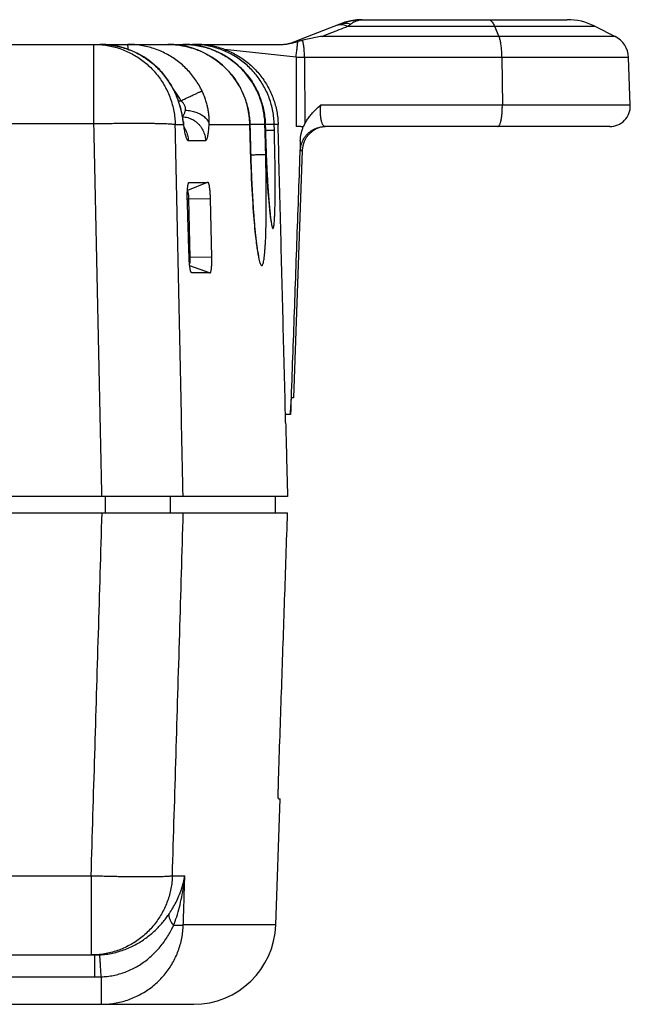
# Model space of a CAD drawing. Header units: inches. Extents: x 0 to 34, y 0 to 22.
# Tile 16 of 28: x 20.3 to 21, y 16 to 17.2. Entities that reach past the tile are written whole.
import ezdxf

# ---------------------------------------------------------------- set-up
doc = ezdxf.new("R2010")
doc.units = ezdxf.units.IN
doc.header["$LTSCALE"] = 1.87
doc.header["$MEASUREMENT"] = 0
doc.layers.get('0').update_dxf_attribs({"linetype": 'CONTINUOUS'})

msp = doc.modelspace()

# ---------------------------------------------------------------- linework, layer by layer
at = {"color": 7, "linetype": 'CONTINUOUS'}
for p, q in [((20.6684, 17.2175), (20.8468, 17.2175)), ((20.6794, 17.2251), (20.6719, 17.224)), ((20.6859, 17.2254), (20.6794, 17.2251)), ((20.6859, 17.2254), (20.9352, 17.2254)), ((20.8468, 17.2175), (20.8522, 17.2051)), ((20.9687, 17.2175), (20.9934, 17.2051)), ((20.9934, 17.2051), (20.637, 17.2051)), ((14.064, 17.1954), (20.5897, 17.1954)), ((20.3594, 17.0989), (20.3594, 17.1954)), ((20.5956, 17.196), (20.5958, 17.196)), ((20.6053, 17.1796), (20.5181, 17.1892)), ((20.6053, 17.1796), (20.6053, 17.0954)), ((21.01, 17.1793), (20.6155, 17.1794)), ((20.6155, 17.1794), (20.6161, 17.0989)), ((20.8558, 17.1794), (20.8563, 17.1213)), ((21.012, 17.1213), (21.01, 17.1793)), ((20.4621, 17.1267), (20.4651, 17.1267)), ((20.8563, 17.1213), (20.6349, 17.1213)), ((21.012, 17.1213), (20.8563, 17.1213)), ((14.1905, 17.0989), (20.3594, 17.0989)), ((20.4583, 17.098), (20.4681, 17.098)), ((20.4689, 17.0966), (20.4686, 17.0983)), ((20.4996, 17.098), (20.5491, 17.098)), ((20.5492, 17.0981), (20.5491, 17.098)), ((20.5504, 17.0542), (20.5492, 17.0981)), ((20.5674, 17.098), (20.5678, 17.098)), ((20.5679, 17.098), (20.5678, 17.098)), ((20.5678, 17.098), (20.568, 17.0908)), ((20.5681, 17.0908), (20.5679, 17.098)), ((20.5834, 17.098), (20.5787, 17.098)), ((20.5789, 17.0908), (20.5787, 17.098)), ((20.5681, 17.0912), (20.568, 17.0908)), ((20.5684, 17.0789), (20.5681, 17.0908)), ((20.987, 17.0954), (20.6406, 17.0954)), ((20.4742, 17.0782), (20.4951, 17.0782)), ((20.5502, 17.0608), (20.5501, 17.0608)), ((20.5696, 17.0489), (20.5691, 17.0602)), ((20.6126, 17.0664), (20.6021, 16.7654)), ((20.6107, 17.0664), (20.6126, 17.0664)), ((20.5701, 17.0389), (20.5696, 17.0489)), ((20.5706, 17.03), (20.5701, 17.0389)), ((20.4973, 17.0274), (20.473, 17.0175)), ((20.4748, 17.0274), (20.4973, 17.0274)), ((20.5711, 17.0222), (20.5706, 17.03)), ((20.5715, 17.0153), (20.5711, 17.0222)), ((20.572, 17.0091), (20.5715, 17.0153)), ((20.4746, 17.007), (20.4729, 17.007)), ((20.5008, 17.0073), (20.4746, 17.007)), ((20.4746, 17.007), (20.4762, 16.9362)), ((20.5008, 17.0073), (20.5024, 16.9364)), ((20.5724, 17.0036), (20.572, 17.0091)), ((20.5729, 16.9988), (20.5724, 17.0036)), ((20.5733, 16.9946), (20.5729, 16.9988)), ((20.5024, 16.9364), (20.4762, 16.9362)), ((20.4999, 16.9174), (20.4759, 16.9261)), ((20.4999, 16.9174), (20.478, 16.9174)), ((20.6021, 16.7654), (20.5998, 16.7654)), ((20.5985, 16.7451), (20.5924, 16.7451)), ((20.5949, 16.6454), (20.1119, 16.6454)), ((20.3733, 16.6254), (20.3733, 16.6454)), ((20.4524, 16.6254), (20.4524, 16.6454)), ((20.5799, 16.6454), (20.5798, 16.6254)), ((20.1121, 16.6254), (20.5949, 16.6254)), ((20.5806, 16.1239), (20.586, 16.2774)), ((20.5838, 16.2774), (20.586, 16.2774)), ((14.1903, 16.1839), (20.3559, 16.1839)), ((20.3559, 16.1839), (20.3559, 16.0874)), ((20.4548, 16.1839), (20.4699, 16.1839)), ((20.5806, 16.1239), (20.4681, 16.1239)), ((14.186, 16.0874), (20.3603, 16.0874)), ((20.3603, 16.0607), (20.3603, 16.0874)), ((19.1805, 16.0607), (20.3603, 16.0607)), ((20.3682, 16.0609), (20.3682, 16.0274)), ((18.9923, 16.0274), (20.4807, 16.0274))]:
    msp.add_line(p, q, dxfattribs=at)
for points in [[(20.6584, 17.2201), (20.6187, 17.2045), (20.6012, 17.1976)], [(20.6719, 17.224), (20.6647, 17.2223), (20.6584, 17.2201)], [(20.4571, 17.1387), (20.4537, 17.1451), (20.4493, 17.152), (20.4444, 17.1585), (20.439, 17.1646), (20.4331, 17.1702), (20.4268, 17.1754), (20.42, 17.18), (20.4129, 17.1841), (20.4055, 17.1875), (20.3978, 17.1904), (20.3899, 17.1926), (20.3819, 17.1942), (20.3737, 17.1951), (20.3665, 17.1954)], [(20.5492, 17.0981), (20.5487, 17.1054), (20.5475, 17.1136), (20.5457, 17.1216), (20.5432, 17.1295), (20.54, 17.1371), (20.5363, 17.1445), (20.5319, 17.1515), (20.527, 17.1581), (20.5216, 17.1643), (20.5157, 17.17), (20.5094, 17.1752), (20.5026, 17.1799), (20.4956, 17.184), (20.4882, 17.1875), (20.4805, 17.1903), (20.4727, 17.1926), (20.4647, 17.1942), (20.4565, 17.1951), (20.4493, 17.1954)], [(20.5679, 17.098), (20.5674, 17.1054), (20.5662, 17.1136), (20.5644, 17.1217), (20.5619, 17.1295), (20.5587, 17.1372), (20.555, 17.1445), (20.5507, 17.1515), (20.5458, 17.1581), (20.5404, 17.1643), (20.5345, 17.17), (20.5281, 17.1752), (20.5214, 17.1799), (20.5144, 17.184), (20.507, 17.1875), (20.4994, 17.1903), (20.4915, 17.1926), (20.4835, 17.1942), (20.4754, 17.1951), (20.4682, 17.1954)], [(20.6012, 17.1976), (20.5995, 17.197), (20.5974, 17.1964), (20.5958, 17.196)], [(20.4597, 17.1329), (20.459, 17.1345), (20.4578, 17.1372), (20.4571, 17.1387)], [(20.4681, 17.1012), (20.4677, 17.1042), (20.467, 17.1086), (20.466, 17.1132), (20.4648, 17.1181), (20.4632, 17.1233), (20.4614, 17.1286), (20.4599, 17.1325)], [(20.4686, 17.0983), (20.4683, 17.1001), (20.4682, 17.1012)], [(20.4699, 17.0915), (20.47, 17.0914), (20.47, 17.0914), (20.4699, 17.0916), (20.4698, 17.0921), (20.4696, 17.0929), (20.4694, 17.0939), (20.4691, 17.0951), (20.4689, 17.0966)], [(20.5691, 17.0602), (20.5686, 17.0724), (20.5684, 17.0789)], [(20.5599, 16.9382), (20.5599, 16.9382), (20.5599, 16.9383), (20.5598, 16.9386), (20.5597, 16.9391), (20.5596, 16.9398), (20.5594, 16.9406), (20.5592, 16.9416), (20.5589, 16.9428), (20.5587, 16.9442), (20.5584, 16.9457), (20.5581, 16.9475), (20.5579, 16.9493), (20.5576, 16.9514), (20.5573, 16.9536), (20.557, 16.956), (20.5566, 16.9586), (20.5563, 16.9614), (20.556, 16.9644), (20.5556, 16.9676), (20.5553, 16.971), (20.555, 16.9747), (20.5546, 16.9786), (20.5543, 16.9827), (20.5539, 16.9871), (20.5536, 16.9917), (20.5532, 16.9966), (20.5529, 17.0018), (20.5525, 17.0072), (20.5522, 17.013), (20.5518, 17.0191), (20.5515, 17.0254), (20.5512, 17.0321), (20.5509, 17.0391), (20.5507, 17.0465), (20.5504, 17.0542)], [(20.5751, 16.9802), (20.5751, 16.9802), (20.5751, 16.9804), (20.5751, 16.9806), (20.575, 16.9811), (20.5749, 16.9816), (20.5748, 16.9823), (20.5746, 16.9832), (20.5745, 16.9841), (20.5743, 16.9852), (20.5742, 16.9865), (20.574, 16.9878), (20.5738, 16.9893), (20.5736, 16.9909), (20.5735, 16.9927), (20.5733, 16.9946)]]:
    msp.add_lwpolyline(points, dxfattribs=at)
for centre, radius, start, end in [((20.9352, 17.1504), 0.075, 63.434, 90), ((20.98, 17.1783), 0.03, 2, 63.434), ((20.987, 17.1204), 0.025, 270, 2), ((20.6426, 17.0654), 0.03, 93.7533, 178), ((20.4807, 16.1274), 0.1, 270, 358)]:
    msp.add_arc(centre, radius, start, end, dxfattribs=at)
for points, knots in [([(20.637, 17.2051), (20.6405, 17.2065), (20.6475, 17.2092), (20.6579, 17.2134), (20.6649, 17.2161), (20.6684, 17.2175)], [0, 0, 0, 0, 0.333292, 0.666625, 1, 1, 1, 1]), ([(20.6545, 17.2186), (20.6551, 17.2188), (20.6566, 17.2192), (20.6588, 17.2196), (20.6612, 17.2196), (20.6636, 17.2192), (20.666, 17.2185), (20.6676, 17.2179), (20.6684, 17.2175)], [0, 0, 0, 0, 0.147262, 0.307516, 0.471535, 0.640897, 0.816794, 1, 1, 1, 1]), ([(20.6584, 17.2201), (20.6606, 17.2209), (20.665, 17.2225), (20.6719, 17.2241), (20.6789, 17.2251), (20.6836, 17.2254), (20.6859, 17.2254)], [0, 0, 0, 0, 0.246172, 0.501876, 0.759498, 1, 1, 1, 1]), ([(20.6589, 17.2203), (20.6594, 17.2205), (20.6606, 17.2208), (20.6626, 17.2212), (20.6648, 17.2213), (20.6672, 17.2212), (20.6695, 17.2208), (20.671, 17.2203), (20.6718, 17.22)], [0, 0, 0, 0, 0.111947, 0.283012, 0.456399, 0.633155, 0.814141, 1, 1, 1, 1]), ([(20.6684, 17.2175), (20.6688, 17.2178), (20.6696, 17.2184), (20.6707, 17.2192), (20.6715, 17.2198), (20.6718, 17.22)], [0, 0, 0, 0, 0.360993, 0.694237, 1, 1, 1, 1]), ([(20.6718, 17.22), (20.6729, 17.2209), (20.6752, 17.2224), (20.6788, 17.2241), (20.6824, 17.2251), (20.6848, 17.2254), (20.6859, 17.2254)], [0, 0, 0, 0, 0.272959, 0.534238, 0.786285, 1, 1, 1, 1]), ([(20.8395, 17.2254), (20.84, 17.2254), (20.8409, 17.2252), (20.8422, 17.2245), (20.8434, 17.2233), (20.8446, 17.2218), (20.8458, 17.2198), (20.8465, 17.2183), (20.8468, 17.2175)], [0, 0, 0, 0, 0.113417, 0.239295, 0.386736, 0.561104, 0.765149, 1, 1, 1, 1]), ([(20.8468, 17.2175), (20.8505, 17.2175), (20.8578, 17.2175), (20.8685, 17.2175), (20.879, 17.2175), (20.8891, 17.2175), (20.8988, 17.2175), (20.908, 17.2175), (20.9167, 17.2175), (20.9249, 17.2175), (20.9325, 17.2175), (20.9394, 17.2175), (20.9457, 17.2175), (20.9513, 17.2175), (20.9561, 17.2175), (20.9602, 17.2175), (20.9634, 17.2175), (20.966, 17.2175), (20.9673, 17.2175), (20.9686, 17.2175), (20.9686, 17.2175)], [0, 0, 0, 0, 0.090353, 0.178763, 0.264748, 0.347845, 0.427605, 0.503598, 0.575416, 0.642674, 0.705013, 0.762102, 0.813639, 0.85935, 0.898995, 0.932362, 0.959274, 0.979583, 0.993183, 1, 1, 1, 1]), ([(20.637, 17.2051), (20.6344, 17.2047), (20.6291, 17.2038), (20.6212, 17.2022), (20.616, 17.2009), (20.6135, 17.2003)], [0, 0, 0, 0, 0.336422, 0.669773, 1, 1, 1, 1]), ([(20.8558, 17.1794), (20.8558, 17.1804), (20.8558, 17.1825), (20.8556, 17.1857), (20.8554, 17.1887), (20.8552, 17.1917), (20.8548, 17.1945), (20.8544, 17.1971), (20.8539, 17.1994), (20.8534, 17.2016), (20.8529, 17.2035), (20.8524, 17.2046), (20.8522, 17.2051)], [0, 0, 0, 0, 0.122327, 0.242959, 0.360509, 0.4737, 0.581318, 0.682225, 0.775381, 0.859871, 0.934932, 1, 1, 1, 1]), ([(20.3594, 17.1954), (20.362, 17.1954), (20.3674, 17.1952), (20.3754, 17.1942), (20.3833, 17.1925), (20.391, 17.1903), (20.3985, 17.1873), (20.4058, 17.1838), (20.4127, 17.1797), (20.4193, 17.1751), (20.4255, 17.1699), (20.4313, 17.1642), (20.4366, 17.1581), (20.4414, 17.1515), (20.4456, 17.1446), (20.4493, 17.1374), (20.4524, 17.1298), (20.4548, 17.1221), (20.4566, 17.1142), (20.4578, 17.1061), (20.4582, 17.1007), (20.4583, 17.098)], [0, 0, 0, 0, 0.052307, 0.104642, 0.157007, 0.209405, 0.261838, 0.31431, 0.366822, 0.419376, 0.471974, 0.524617, 0.577307, 0.630043, 0.682821, 0.735637, 0.788484, 0.841354, 0.894238, 0.947124, 1, 1, 1, 1]), ([(20.3741, 17.1951), (20.3742, 17.1951), (20.3756, 17.195), (20.3771, 17.1948), (20.3783, 17.1947)], [0, 0, 0, 0, 0.102054, 1, 1, 1, 1]), ([(20.3822, 17.1941), (20.3823, 17.1941), (20.3832, 17.194), (20.3841, 17.1938), (20.385, 17.1937)], [0, 0, 0, 0, 0.088105, 1, 1, 1, 1]), ([(20.3906, 17.1924), (20.3931, 17.1918), (20.3982, 17.1903), (20.4057, 17.1875), (20.413, 17.1841), (20.42, 17.18), (20.4266, 17.1755), (20.4329, 17.1704), (20.4387, 17.1648), (20.4441, 17.1588), (20.4489, 17.1524), (20.4532, 17.1457), (20.4557, 17.141), (20.4569, 17.1386)], [0, 0, 0, 0, 0.08881, 0.180148, 0.271478, 0.362788, 0.45406, 0.545275, 0.636417, 0.727475, 0.818437, 0.909284, 1, 1, 1, 1]), ([(20.401, 17.1892), (20.401, 17.1898), (20.4009, 17.1909), (20.4008, 17.1924), (20.4007, 17.1937), (20.4006, 17.1946), (20.4005, 17.195), (20.4005, 17.1954), (20.4004, 17.1954)], [0, 0, 0, 0, 0.28767, 0.537095, 0.734592, 0.877944, 0.965872, 1, 1, 1, 1]), ([(20.4909, 17.1386), (20.4898, 17.141), (20.4873, 17.1457), (20.483, 17.1525), (20.4782, 17.1588), (20.4728, 17.1648), (20.467, 17.1704), (20.4608, 17.1754), (20.4542, 17.18), (20.4472, 17.184), (20.4399, 17.1875), (20.4323, 17.1903), (20.4245, 17.1926), (20.4166, 17.1942), (20.4085, 17.1952), (20.4031, 17.1954), (20.4004, 17.1954)], [0, 0, 0, 0, 0.070704, 0.141532, 0.212483, 0.283553, 0.354742, 0.426055, 0.497488, 0.569035, 0.640682, 0.712422, 0.784243, 0.856133, 0.928067, 1, 1, 1, 1]), ([(20.4569, 17.1951), (20.4571, 17.1951), (20.4586, 17.195), (20.4601, 17.1948), (20.4615, 17.1946)], [0, 0, 0, 0, 0.107117, 1, 1, 1, 1]), ([(20.465, 17.1941), (20.4652, 17.1941), (20.4664, 17.1939), (20.4677, 17.1937), (20.4689, 17.1934)], [0, 0, 0, 0, 0.094633, 1, 1, 1, 1]), ([(20.4665, 17.1938), (20.4666, 17.1941), (20.4669, 17.1946), (20.4672, 17.1951), (20.4674, 17.1952)], [0, 0, 0, 0, 0.565737, 1, 1, 1, 1]), ([(20.5674, 17.098), (20.5674, 17.1007), (20.567, 17.1061), (20.5658, 17.1142), (20.564, 17.1221), (20.5615, 17.1299), (20.5584, 17.1374), (20.5547, 17.1447), (20.5504, 17.1516), (20.5456, 17.1581), (20.5402, 17.1643), (20.5344, 17.1699), (20.5282, 17.1751), (20.5215, 17.1798), (20.5146, 17.1838), (20.5073, 17.1874), (20.4997, 17.1903), (20.4919, 17.1925), (20.484, 17.1942), (20.4761, 17.1952), (20.4708, 17.1954), (20.4682, 17.1954)], [0, 0, 0, 0, 0.052909, 0.10583, 0.158752, 0.211669, 0.264574, 0.317461, 0.370324, 0.423149, 0.475919, 0.528623, 0.581267, 0.633866, 0.686433, 0.738984, 0.791533, 0.844089, 0.896664, 0.949266, 1, 1, 1, 1]), ([(20.4693, 17.1954), (20.4716, 17.1954), (20.4766, 17.1951), (20.4843, 17.1942), (20.4922, 17.1925), (20.4999, 17.1903), (20.5075, 17.1874), (20.5148, 17.1839), (20.5195, 17.1811), (20.5219, 17.1796), (20.5219, 17.1795)], [0, 0, 0, 0, 0.125283, 0.270322, 0.415261, 0.560138, 0.705004, 0.849904, 0.994888, 1, 1, 1, 1]), ([(20.4731, 17.1925), (20.4732, 17.1925), (20.4742, 17.1922), (20.4752, 17.1919), (20.4761, 17.1917)], [0, 0, 0, 0, 0.080048, 1, 1, 1, 1]), ([(20.4778, 17.1949), (20.478, 17.195), (20.4784, 17.1953), (20.4789, 17.1954), (20.4792, 17.1954)], [0, 0, 0, 0, 0.441429, 1, 1, 1, 1]), ([(20.5787, 17.098), (20.5787, 17.1007), (20.5783, 17.1062), (20.5771, 17.1142), (20.5753, 17.1222), (20.5728, 17.1299), (20.5697, 17.1375), (20.5659, 17.1447), (20.5617, 17.1516), (20.5568, 17.1582), (20.5515, 17.1643), (20.5457, 17.17), (20.5395, 17.1751), (20.5328, 17.1798), (20.5259, 17.1838), (20.5186, 17.1873), (20.511, 17.1902), (20.5033, 17.1925), (20.4954, 17.1942), (20.4873, 17.1952), (20.4819, 17.1954), (20.4792, 17.1954)], [0, 0, 0, 0, 0.052891, 0.105788, 0.158677, 0.211552, 0.264404, 0.317227, 0.370012, 0.42274, 0.475388, 0.527938, 0.580402, 0.632809, 0.685185, 0.737557, 0.789948, 0.842372, 0.894847, 0.947385, 1, 1, 1, 1]), ([(20.5181, 17.1892), (20.5159, 17.19), (20.5115, 17.1915), (20.5046, 17.1932), (20.4976, 17.1945), (20.4906, 17.1952), (20.4859, 17.1954), (20.4835, 17.1954)], [0, 0, 0, 0, 0.199357, 0.399118, 0.598993, 0.799418, 1, 1, 1, 1]), ([(20.5921, 17.1955), (20.5926, 17.1955), (20.5938, 17.1957), (20.595, 17.1959), (20.5956, 17.196)], [0, 0, 0, 0, 0.442947, 1, 1, 1, 1]), ([(20.5958, 17.196), (20.5969, 17.1962), (20.5992, 17.1968), (20.6028, 17.1976), (20.6053, 17.1983), (20.6066, 17.1986)], [0, 0, 0, 0, 0.290667, 0.630147, 1, 1, 1, 1]), ([(20.6066, 17.1986), (20.606, 17.1986), (20.6047, 17.1985), (20.6029, 17.1982), (20.6017, 17.1978), (20.6012, 17.1976)], [0, 0, 0, 0, 0.350599, 0.695494, 1, 1, 1, 1]), ([(20.6053, 17.1796), (20.6054, 17.1806), (20.6056, 17.1826), (20.606, 17.1856), (20.6063, 17.1885), (20.6066, 17.1913), (20.6069, 17.1939), (20.6072, 17.1964), (20.6074, 17.1981), (20.6075, 17.1988)], [0, 0, 0, 0, 0.157269, 0.312343, 0.463606, 0.609485, 0.74846, 0.879085, 1, 1, 1, 1]), ([(20.6075, 17.1988), (20.6074, 17.1988), (20.6072, 17.1988), (20.6069, 17.1987), (20.6067, 17.1986), (20.6066, 17.1986)], [0, 0, 0, 0, 0.334321, 0.667729, 1, 1, 1, 1]), ([(20.6135, 17.2003), (20.6128, 17.2001), (20.6115, 17.1998), (20.6095, 17.1993), (20.6081, 17.199), (20.6075, 17.1988)], [0, 0, 0, 0, 0.33109, 0.664774, 1, 1, 1, 1]), ([(20.6155, 17.1794), (20.6155, 17.1803), (20.6155, 17.1823), (20.6154, 17.1852), (20.6152, 17.188), (20.615, 17.1907), (20.6147, 17.1934), (20.6143, 17.1958), (20.6139, 17.1981), (20.6136, 17.1996), (20.6135, 17.2003)], [0, 0, 0, 0, 0.139605, 0.277462, 0.412301, 0.542887, 0.668031, 0.786611, 0.897583, 1, 1, 1, 1]), ([(20.4809, 17.1902), (20.481, 17.1902), (20.4817, 17.1899), (20.4825, 17.1897), (20.4831, 17.1894)], [0, 0, 0, 0, 0.072089, 1, 1, 1, 1]), ([(20.4894, 17.1869), (20.4916, 17.1859), (20.4962, 17.1837), (20.503, 17.1798), (20.5096, 17.1751), (20.5159, 17.17), (20.5217, 17.1643), (20.527, 17.1582), (20.5319, 17.1516), (20.5362, 17.1447), (20.5399, 17.1374), (20.543, 17.1299), (20.5455, 17.1221), (20.5474, 17.1142), (20.5486, 17.1062), (20.549, 17.1008), (20.5491, 17.0981)], [0, 0, 0, 0, 0.063652, 0.135351, 0.207119, 0.278972, 0.350924, 0.422973, 0.495098, 0.567275, 0.639478, 0.711693, 0.783911, 0.856123, 0.928321, 1, 1, 1, 1]), ([(20.5181, 17.1892), (20.5206, 17.1883), (20.5255, 17.1863), (20.5326, 17.1827), (20.5393, 17.1785), (20.5458, 17.1738), (20.5518, 17.1686), (20.5574, 17.163), (20.5625, 17.1569), (20.5671, 17.1504), (20.5712, 17.1436), (20.5748, 17.1365), (20.5777, 17.1291), (20.5801, 17.1216), (20.5819, 17.1138), (20.583, 17.1059), (20.5834, 17.1007), (20.5834, 17.098)], [0, 0, 0, 0, 0.066627, 0.133357, 0.199981, 0.266591, 0.33331, 0.399928, 0.466542, 0.533269, 0.599897, 0.666527, 0.733275, 0.79993, 0.866572, 0.933332, 1, 1, 1, 1]), ([(20.5219, 17.1795), (20.5241, 17.1781), (20.5285, 17.1751), (20.5346, 17.17), (20.5405, 17.1643), (20.5458, 17.1582), (20.5507, 17.1517), (20.555, 17.1447), (20.5587, 17.1375), (20.5618, 17.1299), (20.5643, 17.1222), (20.5662, 17.1142), (20.5674, 17.1062), (20.5678, 17.1007), (20.5678, 17.098)], [0, 0, 0, 0, 0.080144, 0.163331, 0.24666, 0.330133, 0.413722, 0.497395, 0.581117, 0.66487, 0.748645, 0.832433, 0.916225, 1, 1, 1, 1]), ([(20.6155, 17.1794), (20.6144, 17.1794), (20.6121, 17.1794), (20.6087, 17.1794), (20.6064, 17.1795), (20.6053, 17.1796)], [0, 0, 0, 0, 0.329869, 0.663818, 1, 1, 1, 1]), ([(20.4571, 17.1387), (20.4571, 17.1387), (20.4571, 17.1387), (20.457, 17.1386), (20.4569, 17.1386)], [0, 0, 0, 0, 0.034357, 1, 1, 1, 1]), ([(20.4569, 17.1386), (20.4572, 17.1379), (20.4579, 17.1365), (20.4588, 17.1345), (20.4594, 17.1331), (20.4597, 17.1324)], [0, 0, 0, 0, 0.333057, 0.666429, 1, 1, 1, 1]), ([(20.4651, 17.1267), (20.4643, 17.1285), (20.4624, 17.132), (20.4598, 17.136), (20.458, 17.1383), (20.4575, 17.139)], [0, 0, 0, 0, 0.407356, 0.818248, 1, 1, 1, 1]), ([(20.4597, 17.1329), (20.4597, 17.1328), (20.4598, 17.1327), (20.4597, 17.1325), (20.4596, 17.1324)], [0, 0, 0, 0, 0.151428, 1, 1, 1, 1]), ([(20.4597, 17.1324), (20.4604, 17.1305), (20.4619, 17.1268), (20.4637, 17.121), (20.4653, 17.1152), (20.4665, 17.1094), (20.4673, 17.1047), (20.4677, 17.102), (20.4678, 17.1012)], [0, 0, 0, 0, 0.187328, 0.37397, 0.559316, 0.742572, 0.922541, 1, 1, 1, 1]), ([(20.4651, 17.1267), (20.4661, 17.1272), (20.468, 17.1281), (20.4709, 17.1295), (20.4737, 17.1308), (20.4764, 17.132), (20.4789, 17.1332), (20.4813, 17.1343), (20.4834, 17.1353), (20.4853, 17.1362), (20.487, 17.137), (20.4884, 17.1376), (20.4895, 17.1381), (20.4903, 17.1384), (20.4908, 17.1386), (20.4909, 17.1386)], [0, 0, 0, 0, 0.114285, 0.226634, 0.335714, 0.440234, 0.538954, 0.630705, 0.714399, 0.789045, 0.853759, 0.907777, 0.950462, 0.981318, 1, 1, 1, 1]), ([(20.4996, 17.098), (20.4996, 17.0996), (20.4996, 17.1028), (20.4994, 17.1076), (20.4989, 17.1126), (20.498, 17.1177), (20.4968, 17.1229), (20.4952, 17.1282), (20.4933, 17.1334), (20.4918, 17.1369), (20.4909, 17.1386)], [0, 0, 0, 0, 0.111659, 0.227796, 0.347974, 0.471932, 0.599413, 0.730097, 0.86375, 1, 1, 1, 1]), ([(20.4706, 17.1153), (20.4707, 17.1157), (20.4708, 17.1164), (20.4708, 17.1175), (20.4706, 17.1187), (20.4703, 17.12), (20.4697, 17.1214), (20.4689, 17.1227), (20.4678, 17.1241), (20.4665, 17.1254), (20.4656, 17.1263), (20.4651, 17.1267)], [0, 0, 0, 0, 0.079874, 0.164722, 0.25637, 0.356463, 0.466206, 0.586256, 0.716413, 0.855245, 1, 1, 1, 1]), ([(20.6161, 17.0989), (20.6169, 17.1003), (20.6186, 17.1033), (20.6217, 17.1076), (20.6254, 17.1121), (20.6298, 17.1167), (20.6332, 17.1197), (20.6349, 17.1213)], [0, 0, 0, 0, 0.165542, 0.346086, 0.543833, 0.761008, 1, 1, 1, 1]), ([(20.6349, 17.1213), (20.6349, 17.1204), (20.6347, 17.1188), (20.6346, 17.1163), (20.6346, 17.1138), (20.6347, 17.1114), (20.6348, 17.1091), (20.635, 17.1069), (20.6354, 17.1048), (20.6357, 17.1028), (20.6362, 17.101), (20.6368, 17.0994), (20.6374, 17.098), (20.6381, 17.0969), (20.6389, 17.0961), (20.6397, 17.0955), (20.6403, 17.0954), (20.6406, 17.0954)], [0, 0, 0, 0, 0.089287, 0.178303, 0.266214, 0.352291, 0.435786, 0.515954, 0.592216, 0.664014, 0.73068, 0.791482, 0.845735, 0.893032, 0.933515, 0.96822, 1, 1, 1, 1]), ([(20.8508, 17.0954), (20.851, 17.0954), (20.8515, 17.0955), (20.8521, 17.0961), (20.8527, 17.0969), (20.8533, 17.098), (20.8538, 17.0995), (20.8543, 17.1012), (20.8548, 17.1031), (20.8552, 17.1053), (20.8555, 17.1076), (20.8558, 17.1101), (20.856, 17.1128), (20.8562, 17.1156), (20.8563, 17.1184), (20.8563, 17.1203), (20.8563, 17.1213)], [0, 0, 0, 0, 0.023591, 0.052393, 0.089289, 0.135375, 0.190849, 0.25544, 0.328584, 0.409517, 0.497318, 0.590948, 0.689268, 0.791066, 0.895076, 1, 1, 1, 1]), ([(20.4671, 17.108), (20.4673, 17.1082), (20.4679, 17.1086), (20.4686, 17.1096), (20.4692, 17.1108), (20.4698, 17.1121), (20.4702, 17.1137), (20.4705, 17.1148), (20.4706, 17.1153)], [0, 0, 0, 0, 0.12106, 0.261119, 0.419615, 0.596407, 0.790427, 1, 1, 1, 1]), ([(20.4706, 17.1153), (20.4717, 17.1153), (20.4739, 17.1151), (20.4771, 17.1145), (20.4803, 17.1138), (20.4833, 17.1129), (20.4861, 17.1118), (20.4888, 17.1105), (20.4912, 17.1091), (20.4934, 17.1075), (20.4953, 17.1057), (20.4969, 17.1039), (20.4981, 17.102), (20.499, 17.1), (20.4994, 17.0987), (20.4996, 17.098)], [0, 0, 0, 0, 0.091774, 0.182919, 0.272747, 0.360604, 0.445893, 0.528088, 0.60676, 0.681606, 0.752469, 0.819379, 0.882575, 0.942539, 1, 1, 1, 1]), ([(20.3594, 17.0989), (20.3621, 17.0989), (20.3676, 17.099), (20.3757, 17.0992), (20.3836, 17.0993), (20.3914, 17.0994), (20.399, 17.0994), (20.4064, 17.0995), (20.4135, 17.0995), (20.4202, 17.0995), (20.4265, 17.0994), (20.4322, 17.0993), (20.4374, 17.0992), (20.4419, 17.0991), (20.4459, 17.099), (20.4493, 17.0988), (20.4523, 17.0987), (20.4548, 17.0985), (20.4567, 17.0983), (20.4578, 17.0981), (20.4583, 17.098)], [0, 0, 0, 0, 0.08319, 0.16527, 0.245921, 0.324834, 0.401698, 0.476188, 0.54796, 0.616429, 0.680351, 0.738587, 0.790361, 0.835854, 0.875798, 0.910751, 0.940974, 0.966144, 0.985874, 1, 1, 1, 1]), ([(20.369, 16.6454), (20.368, 16.6958), (20.3658, 16.7966), (20.3626, 16.9478), (20.3604, 17.0485), (20.3594, 17.0989)], [0, 0, 0, 0, 0.333471, 0.666804, 1, 1, 1, 1]), ([(20.4679, 16.6454), (20.4668, 16.6957), (20.4647, 16.7963), (20.4615, 16.9472), (20.4593, 17.0477), (20.4583, 17.098)], [0, 0, 0, 0, 0.333531, 0.666864, 1, 1, 1, 1]), ([(20.4672, 17.1073), (20.4677, 17.1073), (20.4693, 17.1072), (20.4719, 17.1067), (20.4751, 17.1058), (20.4781, 17.1046), (20.481, 17.103), (20.4837, 17.1011), (20.4862, 17.0989), (20.4884, 17.0965), (20.4904, 17.0938), (20.492, 17.0909), (20.4933, 17.0879), (20.4943, 17.0847), (20.4949, 17.0815), (20.4951, 17.0793), (20.4951, 17.0782)], [0, 0, 0, 0, 0.033358, 0.107426, 0.181522, 0.255657, 0.329841, 0.404081, 0.478383, 0.552748, 0.627174, 0.701659, 0.776194, 0.85077, 0.925377, 1, 1, 1, 1]), ([(20.4682, 17.1012), (20.4682, 17.1008), (20.4683, 17.0997), (20.4682, 17.0987), (20.4681, 17.098)], [0, 0, 0, 0, 0.378614, 1, 1, 1, 1]), ([(20.4681, 17.098), (20.4683, 17.0969), (20.4686, 17.0946), (20.4689, 17.0924), (20.4691, 17.0914)], [0, 0, 0, 0, 0.514478, 1, 1, 1, 1]), ([(20.4951, 17.0782), (20.4953, 17.0782), (20.4958, 17.0784), (20.4964, 17.0791), (20.4969, 17.0802), (20.4974, 17.0817), (20.4978, 17.0835), (20.4983, 17.0858), (20.4986, 17.0884), (20.499, 17.0913), (20.4993, 17.0946), (20.4995, 17.0968), (20.4996, 17.098)], [0, 0, 0, 0, 0.029313, 0.070017, 0.127142, 0.201995, 0.294653, 0.404753, 0.53144, 0.673764, 0.830539, 1, 1, 1, 1]), ([(20.5491, 17.098), (20.5492, 17.0939), (20.5494, 17.0856), (20.5498, 17.0732), (20.55, 17.0649), (20.5501, 17.0608)], [0, 0, 0, 0, 0.333429, 0.666762, 1, 1, 1, 1]), ([(20.5493, 17.0983), (20.5503, 17.0983), (20.5522, 17.0983), (20.555, 17.0983), (20.5576, 17.0983), (20.5599, 17.0983), (20.562, 17.0983), (20.5637, 17.0983), (20.5651, 17.0982), (20.5662, 17.0982), (20.5669, 17.0981), (20.5673, 17.0981), (20.5674, 17.098)], [0, 0, 0, 0, 0.164207, 0.318383, 0.460635, 0.589217, 0.702555, 0.799264, 0.878167, 0.938317, 0.979029, 1, 1, 1, 1]), ([(20.5684, 17.0608), (20.5683, 17.0649), (20.5681, 17.0732), (20.5678, 17.0856), (20.5675, 17.0939), (20.5674, 17.098)], [0, 0, 0, 0, 0.333333, 0.666667, 1, 1, 1, 1]), ([(20.5679, 17.0984), (20.5685, 17.0984), (20.5699, 17.0984), (20.572, 17.0983), (20.5739, 17.0983), (20.5754, 17.0983), (20.5767, 17.0982), (20.5777, 17.0982), (20.5783, 17.0981), (20.5786, 17.0981), (20.5787, 17.098)], [0, 0, 0, 0, 0.186431, 0.385076, 0.558987, 0.70617, 0.82495, 0.914001, 0.972411, 1, 1, 1, 1]), ([(20.5924, 16.7451), (20.5914, 16.7843), (20.5894, 16.8628), (20.5864, 16.9804), (20.5844, 17.0588), (20.5834, 17.098)], [0, 0, 0, 0, 0.333498, 0.666832, 1, 1, 1, 1]), ([(20.6141, 17.0954), (20.6142, 17.0954), (20.6146, 17.0955), (20.6147, 17.096), (20.6149, 17.0964), (20.6151, 17.0968), (20.6153, 17.0972), (20.6155, 17.0975), (20.6156, 17.0979), (20.6158, 17.0982), (20.616, 17.0986), (20.6161, 17.0988), (20.6161, 17.0989)], [0, 0, 0, 0, 0.112919, 0.239435, 0.343085, 0.444705, 0.543506, 0.638914, 0.730599, 0.819932, 0.909028, 1, 1, 1, 1]), ([(20.4691, 17.0914), (20.4693, 17.0904), (20.4697, 17.0885), (20.4703, 17.0858), (20.4709, 17.0835), (20.4716, 17.0816), (20.4722, 17.0801), (20.4728, 17.0791), (20.4735, 17.0784), (20.474, 17.0782), (20.4742, 17.0782)], [0, 0, 0, 0, 0.208176, 0.395465, 0.559244, 0.697228, 0.808496, 0.893534, 0.954947, 1, 1, 1, 1]), ([(20.4694, 17.0938), (20.4694, 17.0938), (20.4698, 17.0932), (20.4702, 17.0925), (20.4705, 17.0918)], [0, 0, 0, 0, 0.017006, 1, 1, 1, 1]), ([(20.4705, 17.0918), (20.4707, 17.0915), (20.4714, 17.0902), (20.4724, 17.0879), (20.4734, 17.0847), (20.474, 17.0815), (20.4742, 17.0793), (20.4742, 17.0782)], [0, 0, 0, 0, 0.073349, 0.30482, 0.536449, 0.768192, 1, 1, 1, 1]), ([(20.568, 17.0908), (20.5681, 17.0877), (20.5683, 17.0816), (20.5686, 17.0724), (20.5689, 17.0632), (20.5693, 17.0542), (20.5697, 17.0454), (20.5701, 17.0368), (20.5706, 17.0286), (20.5711, 17.0208), (20.5716, 17.0134), (20.5721, 17.0065), (20.5726, 17.0002), (20.5732, 16.9943), (20.5737, 16.9891), (20.5742, 16.9845), (20.5746, 16.9817), (20.5748, 16.9803)], [0, 0, 0, 0, 0.083065, 0.166412, 0.249344, 0.331174, 0.411211, 0.488771, 0.56322, 0.634064, 0.700951, 0.763531, 0.821489, 0.874461, 0.922067, 0.963988, 1, 1, 1, 1]), ([(20.5681, 17.0907), (20.5688, 17.0907), (20.5702, 17.0908), (20.5722, 17.0908), (20.5741, 17.0908), (20.5757, 17.0908), (20.5769, 17.091), (20.5779, 17.0908), (20.5787, 17.0917), (20.5789, 17.091), (20.5789, 17.0908)], [0, 0, 0, 0, 0.18141, 0.371747, 0.538133, 0.678756, 0.792113, 0.87726, 0.939361, 1, 1, 1, 1]), ([(20.5748, 16.9802), (20.575, 16.9791), (20.5753, 16.9772), (20.5757, 16.9747), (20.5762, 16.9729), (20.5766, 16.9718), (20.5772, 16.971), (20.5778, 16.9718), (20.578, 16.9728), (20.5784, 16.9747), (20.5787, 16.9773), (20.579, 16.9805), (20.5792, 16.9845), (20.5794, 16.9891), (20.5796, 16.9943), (20.5797, 17.0001), (20.5798, 17.0065), (20.5799, 17.0134), (20.5799, 17.0208), (20.5799, 17.0286), (20.5799, 17.0368), (20.5798, 17.0454), (20.5797, 17.0542), (20.5795, 17.0632), (20.5793, 17.0724), (20.5791, 17.0816), (20.579, 17.0877), (20.5789, 17.0908)], [0, 0, 0, 0, 0.024355, 0.044537, 0.059262, 0.068585, 0.073061, 0.077342, 0.08639, 0.100836, 0.120753, 0.146076, 0.176647, 0.212297, 0.252837, 0.297988, 0.347431, 0.400853, 0.457981, 0.518511, 0.582137, 0.648431, 0.71685, 0.786807, 0.857712, 0.928977, 1, 1, 1, 1]), ([(20.611, 17.0954), (20.6104, 17.0954), (20.6091, 17.0954), (20.6072, 17.0954), (20.6059, 17.0954), (20.6053, 17.0954)], [0, 0, 0, 0, 0.33493, 0.667584, 1, 1, 1, 1]), ([(20.6104, 17.0778), (20.6104, 17.0792), (20.6107, 17.0821), (20.6114, 17.0865), (20.6126, 17.091), (20.6136, 17.0939), (20.6141, 17.0954)], [0, 0, 0, 0, 0.228978, 0.480037, 0.741087, 1, 1, 1, 1]), ([(20.6107, 17.0664), (20.6107, 17.0675), (20.6109, 17.0697), (20.6115, 17.073), (20.6125, 17.0761), (20.6139, 17.0791), (20.6155, 17.0819), (20.6175, 17.0846), (20.6198, 17.087), (20.6222, 17.0892), (20.625, 17.091), (20.6279, 17.0926), (20.6309, 17.0938), (20.6341, 17.0947), (20.6373, 17.0953), (20.6395, 17.0954), (20.6406, 17.0954)], [0, 0, 0, 0, 0.071433, 0.142866, 0.214298, 0.28573, 0.357161, 0.428592, 0.500021, 0.571449, 0.642877, 0.714303, 0.785728, 0.857153, 0.928577, 1, 1, 1, 1]), ([(20.611, 17.0954), (20.6113, 17.0954), (20.612, 17.0954), (20.6131, 17.0954), (20.6138, 17.0954), (20.6141, 17.0954)], [0, 0, 0, 0, 0.32223, 0.656738, 1, 1, 1, 1]), ([(20.6104, 17.0778), (20.6091, 17.0408), (20.6064, 16.9669), (20.6025, 16.856), (20.5998, 16.782), (20.5985, 16.7451)], [0, 0, 0, 0, 0.333525, 0.666859, 1, 1, 1, 1]), ([(20.6104, 17.0778), (20.6104, 17.0769), (20.6104, 17.0751), (20.6104, 17.0726), (20.6104, 17.0704), (20.6104, 17.0688), (20.6105, 17.0675), (20.6106, 17.0669), (20.6106, 17.0664), (20.6107, 17.0664)], [0, 0, 0, 0, 0.252801, 0.474657, 0.660803, 0.808038, 0.914105, 0.97777, 1, 1, 1, 1]), ([(20.5501, 17.0608), (20.5502, 17.0574), (20.5504, 17.0506), (20.5508, 17.0405), (20.5512, 17.0305), (20.5517, 17.0206), (20.5522, 17.0109), (20.5528, 17.0014), (20.5534, 16.9923), (20.554, 16.9837), (20.5547, 16.9755), (20.5554, 16.9678), (20.5562, 16.9606), (20.557, 16.954), (20.5577, 16.9481), (20.5585, 16.9429), (20.5591, 16.9396), (20.5593, 16.9381)], [0, 0, 0, 0, 0.08211, 0.164447, 0.246398, 0.327328, 0.406602, 0.483589, 0.557681, 0.62839, 0.695385, 0.758339, 0.816935, 0.870843, 0.919713, 0.963213, 1, 1, 1, 1]), ([(20.5684, 17.0608), (20.5682, 17.0608), (20.5679, 17.0608), (20.5671, 17.0608), (20.5661, 17.0609), (20.5646, 17.0609), (20.5629, 17.0609), (20.5609, 17.0608), (20.5585, 17.0608), (20.556, 17.0608), (20.5532, 17.0607), (20.5513, 17.0607), (20.5503, 17.0607)], [0, 0, 0, 0, 0.020707, 0.061185, 0.121123, 0.199789, 0.296255, 0.409403, 0.537931, 0.680527, 0.835364, 1, 1, 1, 1]), ([(20.5594, 16.938), (20.5596, 16.9367), (20.5601, 16.9344), (20.5608, 16.9312), (20.5616, 16.9288), (20.5623, 16.9273), (20.563, 16.9262), (20.5641, 16.9262), (20.5647, 16.9273), (20.5653, 16.9289), (20.5659, 16.9313), (20.5664, 16.9344), (20.5669, 16.9383), (20.5673, 16.9429), (20.5677, 16.9481), (20.5681, 16.9541), (20.5684, 16.9607), (20.5686, 16.9678), (20.5688, 16.9755), (20.569, 16.9837), (20.5691, 16.9924), (20.5691, 17.0014), (20.5691, 17.0109), (20.5691, 17.0206), (20.569, 17.0305), (20.5688, 17.0405), (20.5686, 17.0506), (20.5685, 17.0574), (20.5684, 17.0608)], [0, 0, 0, 0, 0.026657, 0.048383, 0.065103, 0.076888, 0.084135, 0.088853, 0.095875, 0.107386, 0.123817, 0.145249, 0.171609, 0.202768, 0.238585, 0.278867, 0.32334, 0.371718, 0.423731, 0.479121, 0.537619, 0.598952, 0.662718, 0.728414, 0.795516, 0.863497, 0.931828, 1, 1, 1, 1]), ([(20.4729, 17.0074), (20.4729, 17.0082), (20.4729, 17.0098), (20.4729, 17.0121), (20.4729, 17.0145), (20.473, 17.0167), (20.4731, 17.0188), (20.4733, 17.0207), (20.4735, 17.0224), (20.4737, 17.0239), (20.4739, 17.0251), (20.4742, 17.0261), (20.4745, 17.0269), (20.4747, 17.0273), (20.4748, 17.0274)], [0, 0, 0, 0, 0.116746, 0.23416, 0.349553, 0.461006, 0.565756, 0.660711, 0.74535, 0.819435, 0.882049, 0.932915, 0.972131, 1, 1, 1, 1]), ([(20.4973, 17.0274), (20.4974, 17.0275), (20.4975, 17.0277), (20.4976, 17.0277), (20.4977, 17.0278)], [0, 0, 0, 0, 0.854227, 1, 1, 1, 1]), ([(20.4977, 17.0278), (20.4977, 17.0278), (20.498, 17.0278), (20.4983, 17.0275), (20.4985, 17.0269), (20.4988, 17.0261), (20.4991, 17.0251), (20.4994, 17.0238), (20.4996, 17.0223), (20.4999, 17.0205), (20.5001, 17.0186), (20.5003, 17.0165), (20.5005, 17.0143), (20.5006, 17.012), (20.5007, 17.0097), (20.5008, 17.0081), (20.5008, 17.0073)], [0, 0, 0, 0, 0.010522, 0.028876, 0.057363, 0.097173, 0.14842, 0.211147, 0.284765, 0.367752, 0.459198, 0.558516, 0.663667, 0.773266, 0.886203, 1, 1, 1, 1]), ([(20.473, 17.0172), (20.4731, 17.0171), (20.4732, 17.0169), (20.4734, 17.0164), (20.4736, 17.0157), (20.4738, 17.0148), (20.474, 17.0137), (20.4742, 17.0125), (20.4743, 17.0112), (20.4744, 17.0099), (20.4745, 17.0085), (20.4746, 17.0075), (20.4746, 17.007)], [0, 0, 0, 0, 0.021805, 0.077056, 0.150459, 0.240141, 0.344657, 0.461285, 0.588076, 0.721952, 0.8603, 1, 1, 1, 1]), ([(20.4751, 16.9365), (20.4749, 16.9444), (20.4744, 16.9601), (20.4737, 16.9838), (20.4732, 16.9995), (20.4729, 17.0074)], [0, 0, 0, 0, 0.333325, 0.666658, 1, 1, 1, 1]), ([(20.478, 16.9174), (20.4779, 16.9175), (20.4777, 16.9179), (20.4773, 16.9187), (20.477, 16.9196), (20.4767, 16.9208), (20.4764, 16.9222), (20.4762, 16.9239), (20.4759, 16.9257), (20.4757, 16.9277), (20.4755, 16.9298), (20.4753, 16.932), (20.4752, 16.9343), (20.4752, 16.9358), (20.4751, 16.9365)], [0, 0, 0, 0, 0.031099, 0.071173, 0.121981, 0.184206, 0.258706, 0.345239, 0.441975, 0.545999, 0.656092, 0.770739, 0.886425, 1, 1, 1, 1]), ([(20.4762, 16.9362), (20.4762, 16.9358), (20.4762, 16.9349), (20.4761, 16.9335), (20.4761, 16.9322), (20.476, 16.931), (20.4759, 16.9299), (20.4758, 16.9291), (20.4757, 16.9286), (20.4756, 16.9285)], [0, 0, 0, 0, 0.17655, 0.349726, 0.516005, 0.67249, 0.815697, 0.943531, 1, 1, 1, 1]), ([(20.5024, 16.9364), (20.5024, 16.9356), (20.5024, 16.934), (20.5024, 16.9315), (20.5024, 16.9292), (20.5023, 16.927), (20.5022, 16.9249), (20.502, 16.9231), (20.5018, 16.9214), (20.5016, 16.92), (20.5014, 16.9189), (20.5011, 16.918), (20.5009, 16.9174), (20.5006, 16.917), (20.5004, 16.917), (20.5003, 16.917)], [0, 0, 0, 0, 0.124724, 0.247334, 0.365039, 0.476784, 0.58058, 0.67451, 0.75823, 0.830159, 0.888993, 0.934607, 0.967149, 0.987921, 1, 1, 1, 1]), ([(20.5003, 16.917), (20.5003, 16.917), (20.5001, 16.9171), (20.5, 16.9173), (20.4999, 16.9174)], [0, 0, 0, 0, 0.128452, 1, 1, 1, 1]), ([(20.5985, 16.7451), (20.5986, 16.7461), (20.5986, 16.7482), (20.5988, 16.7512), (20.5989, 16.7539), (20.5991, 16.7565), (20.5992, 16.7587), (20.5993, 16.7607), (20.5994, 16.7623), (20.5996, 16.7636), (20.5996, 16.7646), (20.5998, 16.765), (20.5998, 16.7654), (20.5998, 16.7654)], [0, 0, 0, 0, 0.155281, 0.302691, 0.439551, 0.563707, 0.674937, 0.771675, 0.852201, 0.915669, 0.96192, 0.990059, 1, 1, 1, 1]), ([(20.5926, 16.7351), (20.5926, 16.7362), (20.5925, 16.7385), (20.5925, 16.7418), (20.5924, 16.744), (20.5924, 16.7451)], [0, 0, 0, 0, 0.340488, 0.675099, 1, 1, 1, 1]), ([(20.5926, 16.7351), (20.5929, 16.7251), (20.5934, 16.7052), (20.5941, 16.6753), (20.5946, 16.6554), (20.5949, 16.6454)], [0, 0, 0, 0, 0.333302, 0.666635, 1, 1, 1, 1]), ([(20.3559, 16.1839), (20.3574, 16.2329), (20.3604, 16.331), (20.3648, 16.4782), (20.3678, 16.5763), (20.3692, 16.6254)], [0, 0, 0, 0, 0.333111, 0.666452, 1, 1, 1, 1]), ([(20.4548, 16.1839), (20.4563, 16.2329), (20.4592, 16.331), (20.4637, 16.4781), (20.4666, 16.5763), (20.4681, 16.6254)], [0, 0, 0, 0, 0.333049, 0.666382, 1, 1, 1, 1]), ([(20.5842, 16.3077), (20.5854, 16.343), (20.5878, 16.4136), (20.5914, 16.5195), (20.5938, 16.5901), (20.5949, 16.6254)], [0, 0, 0, 0, 0.333123, 0.666457, 1, 1, 1, 1]), ([(20.5838, 16.2774), (20.5837, 16.2774), (20.5838, 16.2778), (20.5837, 16.2782), (20.5837, 16.2792), (20.5836, 16.2805), (20.5836, 16.2821), (20.5837, 16.284), (20.5837, 16.2863), (20.5837, 16.2888), (20.5838, 16.2915), (20.5838, 16.2945), (20.5839, 16.2976), (20.584, 16.3009), (20.5841, 16.3043), (20.5842, 16.3066), (20.5842, 16.3077)], [0, 0, 0, 0, 0.006506, 0.025081, 0.055731, 0.09807, 0.151688, 0.215873, 0.289946, 0.373015, 0.464071, 0.562161, 0.665969, 0.77447, 0.886207, 1, 1, 1, 1]), ([(20.4548, 16.1839), (20.4547, 16.1813), (20.4543, 16.176), (20.4531, 16.1682), (20.4513, 16.1605), (20.449, 16.1531), (20.446, 16.1458), (20.4425, 16.1388), (20.4384, 16.132), (20.4338, 16.1255), (20.4285, 16.1193), (20.4228, 16.1135), (20.4165, 16.1082), (20.4098, 16.1034), (20.4028, 16.0992), (20.3955, 16.0956), (20.3879, 16.0926), (20.3801, 16.0903), (20.3722, 16.0886), (20.3641, 16.0876), (20.3587, 16.0874), (20.3559, 16.0874)], [0, 0, 0, 0, 0.051557, 0.103242, 0.154911, 0.206385, 0.257589, 0.308828, 0.360441, 0.412729, 0.465803, 0.519408, 0.573234, 0.62696, 0.680448, 0.733761, 0.786966, 0.840128, 0.893312, 0.946582, 1, 1, 1, 1]), ([(20.3559, 16.1839), (20.3586, 16.1838), (20.3638, 16.1837), (20.3717, 16.1835), (20.3794, 16.1833), (20.387, 16.1831), (20.3944, 16.183), (20.4015, 16.1829), (20.4084, 16.1828), (20.4149, 16.1828), (20.4211, 16.1828), (20.4268, 16.1828), (20.4322, 16.1828), (20.437, 16.1829), (20.4413, 16.183), (20.4451, 16.1831), (20.4484, 16.1833), (20.4511, 16.1834), (20.4531, 16.1836), (20.4543, 16.1838), (20.4548, 16.1839)], [0, 0, 0, 0, 0.079831, 0.159158, 0.237485, 0.314324, 0.389195, 0.461633, 0.531184, 0.597417, 0.659917, 0.718296, 0.772191, 0.821268, 0.865221, 0.903782, 0.936713, 0.963819, 0.984947, 1, 1, 1, 1]), ([(20.4511, 16.1378), (20.4526, 16.14), (20.4554, 16.1445), (20.4593, 16.1516), (20.4629, 16.1592), (20.4659, 16.1671), (20.4683, 16.1754), (20.4694, 16.1811), (20.4699, 16.1839)], [0, 0, 0, 0, 0.155887, 0.318089, 0.48511, 0.655641, 0.82781, 1, 1, 1, 1]), ([(20.4563, 16.1234), (20.4576, 16.1269), (20.4602, 16.1342), (20.4635, 16.1457), (20.4663, 16.158), (20.4685, 16.1708), (20.4695, 16.1795), (20.4699, 16.1839)], [0, 0, 0, 0, 0.180443, 0.373082, 0.576052, 0.786295, 1, 1, 1, 1]), ([(20.4681, 16.1239), (20.4683, 16.1306), (20.4687, 16.1439), (20.4693, 16.1639), (20.4697, 16.1772), (20.4699, 16.1839)], [0, 0, 0, 0, 0.333316, 0.666649, 1, 1, 1, 1]), ([(20.3663, 16.0876), (20.369, 16.0877), (20.3743, 16.0882), (20.3821, 16.0896), (20.3898, 16.0916), (20.3973, 16.0941), (20.4045, 16.0972), (20.4114, 16.1008), (20.4179, 16.1047), (20.424, 16.109), (20.4297, 16.1136), (20.4349, 16.1184), (20.4396, 16.1233), (20.4439, 16.1282), (20.4477, 16.133), (20.45, 16.1363), (20.4511, 16.1378)], [0, 0, 0, 0, 0.07781, 0.15578, 0.233745, 0.311443, 0.388444, 0.464388, 0.539012, 0.612112, 0.683503, 0.752819, 0.819564, 0.883309, 0.943596, 1, 1, 1, 1]), ([(20.4563, 16.1234), (20.4558, 16.1241), (20.4548, 16.1254), (20.4535, 16.1274), (20.4525, 16.1294), (20.4516, 16.1313), (20.4511, 16.1331), (20.4508, 16.1348), (20.4508, 16.1364), (20.4509, 16.1374), (20.4511, 16.1378)], [0, 0, 0, 0, 0.160962, 0.312078, 0.452618, 0.582226, 0.700928, 0.809236, 0.908288, 1, 1, 1, 1]), ([(20.3682, 16.0274), (20.3709, 16.0274), (20.3764, 16.0276), (20.3844, 16.0286), (20.3924, 16.0302), (20.4002, 16.0325), (20.4077, 16.0354), (20.415, 16.0389), (20.422, 16.0429), (20.4286, 16.0475), (20.4349, 16.0526), (20.4407, 16.0583), (20.446, 16.0643), (20.4509, 16.0708), (20.4551, 16.0777), (20.4589, 16.0848), (20.462, 16.0923), (20.4645, 16.1), (20.4664, 16.1078), (20.4676, 16.1158), (20.468, 16.1212), (20.4681, 16.1239)], [0, 0, 0, 0, 0.052927, 0.105785, 0.158561, 0.21126, 0.263896, 0.316481, 0.369033, 0.421569, 0.474104, 0.526655, 0.579229, 0.631821, 0.684418, 0.73701, 0.789599, 0.84219, 0.894786, 0.947388, 1, 1, 1, 1]), ([(20.3682, 16.0609), (20.3707, 16.0609), (20.3756, 16.0613), (20.383, 16.0625), (20.3903, 16.0642), (20.3974, 16.0666), (20.4045, 16.0695), (20.4114, 16.0731), (20.418, 16.0773), (20.4244, 16.082), (20.4304, 16.0872), (20.436, 16.0928), (20.4412, 16.0988), (20.4458, 16.105), (20.4499, 16.1113), (20.4534, 16.1174), (20.4554, 16.1215), (20.4563, 16.1234)], [0, 0, 0, 0, 0.065195, 0.130451, 0.196036, 0.262264, 0.329349, 0.397347, 0.466218, 0.535817, 0.605915, 0.676108, 0.745855, 0.814217, 0.880121, 0.942483, 1, 1, 1, 1]), ([(20.4563, 16.1234), (20.4572, 16.1235), (20.4588, 16.1235), (20.4611, 16.1235), (20.4631, 16.1235), (20.4648, 16.1236), (20.4662, 16.1237), (20.4673, 16.1238), (20.4679, 16.1238), (20.4681, 16.1239)], [0, 0, 0, 0, 0.219444, 0.415923, 0.587595, 0.732951, 0.850732, 0.939962, 1, 1, 1, 1]), ([(20.3603, 16.0874), (20.3609, 16.0874), (20.3623, 16.0874), (20.3643, 16.0875), (20.3657, 16.0875), (20.3663, 16.0876)], [0, 0, 0, 0, 0.333751, 0.667093, 1, 1, 1, 1]), ([(20.3682, 16.0609), (20.3682, 16.062), (20.368, 16.0642), (20.3678, 16.0674), (20.3676, 16.0705), (20.3674, 16.0735), (20.3673, 16.0762), (20.3671, 16.0787), (20.3669, 16.0809), (20.3668, 16.0828), (20.3667, 16.0844), (20.3665, 16.0857), (20.3665, 16.0867), (20.3664, 16.0872), (20.3664, 16.0875), (20.3663, 16.0876)], [0, 0, 0, 0, 0.125381, 0.247094, 0.363705, 0.473861, 0.57629, 0.669805, 0.753326, 0.825888, 0.886653, 0.93492, 0.970133, 0.991894, 1, 1, 1, 1]), ([(20.3603, 16.0607), (20.3611, 16.0607), (20.3629, 16.0607), (20.3656, 16.0608), (20.3673, 16.0608), (20.3682, 16.0609)], [0, 0, 0, 0, 0.333512, 0.666849, 1, 1, 1, 1])]:
    msp.add_open_spline(points, degree=3, knots=knots, dxfattribs=at)
for points in [[(20.6584, 17.2201), (20.6586, 17.2202), (20.6588, 17.2202), (20.6589, 17.2203)], [(20.6859, 17.2254), (20.686, 17.2254), (20.6862, 17.2254), (20.6864, 17.2254)], [(20.3665, 17.1954), (20.3668, 17.1954), (20.3671, 17.1954), (20.3675, 17.1954)], [(20.3675, 17.1954), (20.3697, 17.1954), (20.3719, 17.1953), (20.3741, 17.1951)], [(20.3783, 17.1947), (20.3796, 17.1945), (20.3809, 17.1943), (20.3822, 17.1941)], [(20.385, 17.1937), (20.3868, 17.1933), (20.3886, 17.1929), (20.3904, 17.1925)], [(20.3904, 17.1925), (20.3904, 17.1925), (20.3905, 17.1925), (20.3906, 17.1924)], [(20.4493, 17.1954), (20.4497, 17.1954), (20.45, 17.1954), (20.4504, 17.1954)], [(20.4504, 17.1954), (20.4526, 17.1954), (20.4547, 17.1953), (20.4569, 17.1951)], [(20.4615, 17.1946), (20.4627, 17.1945), (20.4639, 17.1943), (20.465, 17.1941)], [(20.4674, 17.1952), (20.4675, 17.1953), (20.4677, 17.1954), (20.4679, 17.1954)], [(20.4682, 17.1954), (20.4681, 17.1954), (20.468, 17.1954), (20.4679, 17.1954)], [(20.4682, 17.1954), (20.4685, 17.1954), (20.4689, 17.1954), (20.4693, 17.1954)], [(20.4689, 17.1934), (20.4703, 17.1932), (20.4717, 17.1928), (20.4731, 17.1925)], [(20.4761, 17.1917), (20.4777, 17.1912), (20.4793, 17.1907), (20.4809, 17.1902)], [(20.5897, 17.1954), (20.5903, 17.1954), (20.591, 17.1954), (20.5917, 17.1955)], [(20.5917, 17.1955), (20.5918, 17.1955), (20.592, 17.1955), (20.5921, 17.1955)], [(20.4831, 17.1894), (20.485, 17.1888), (20.4868, 17.1881), (20.4886, 17.1873)], [(20.4886, 17.1873), (20.4889, 17.1872), (20.4892, 17.187), (20.4894, 17.1869)], [(20.4575, 17.139), (20.457, 17.1397), (20.4564, 17.1404), (20.4559, 17.141)], [(20.4678, 17.1012), (20.4679, 17.1001), (20.468, 17.0991), (20.4681, 17.098)], [(20.5491, 17.0981), (20.5491, 17.098), (20.5491, 17.098), (20.5491, 17.098)], [(20.5492, 17.0983), (20.5492, 17.0983), (20.5493, 17.0983), (20.5493, 17.0983)], [(20.5748, 16.9803), (20.5748, 16.9803), (20.5748, 16.9802), (20.5748, 16.9802)], [(20.4751, 16.9362), (20.4755, 16.9362), (20.4758, 16.9362), (20.4762, 16.9362)], [(20.5593, 16.9381), (20.5594, 16.9381), (20.5594, 16.938), (20.5594, 16.938)]]:
    msp.add_open_spline(points, degree=3, dxfattribs=at)

doc.saveas('drawing.dxf')
